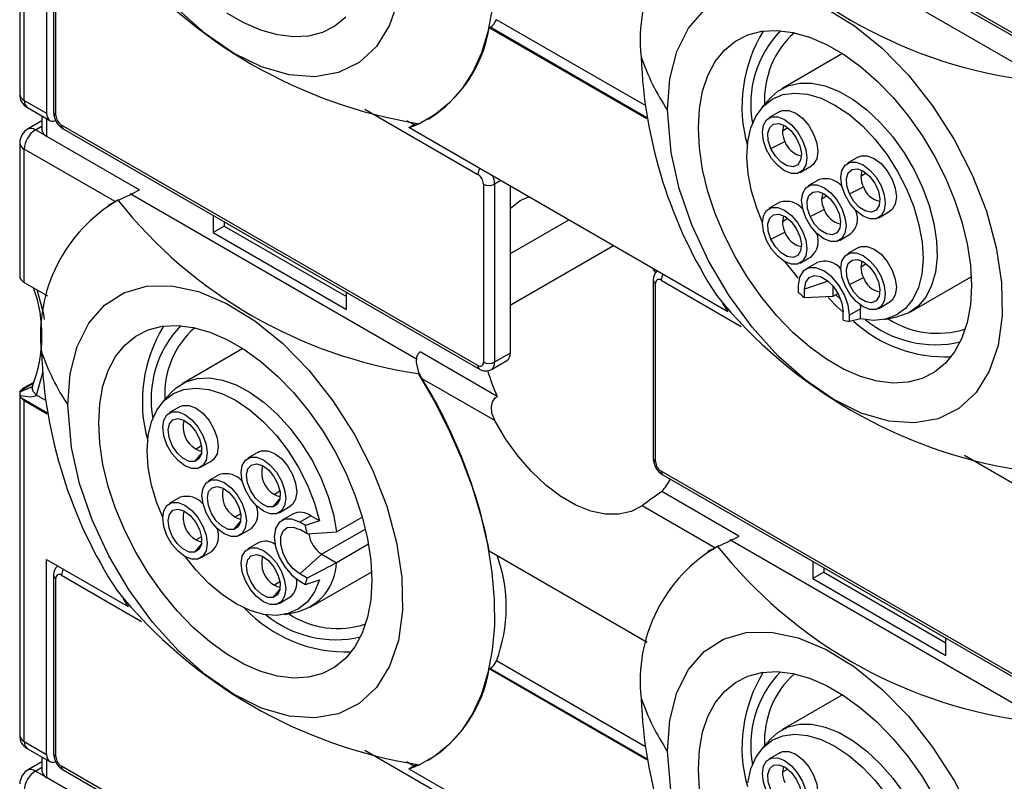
# Model space of a CAD drawing. Header units: millimetres. Extents: x 0 to 699, y 0 to 540.
# Tile 15 of 19: x 556 to 587, y 336 to 360. Entities that reach past the tile are written whole.
import ezdxf

# ---------------------------------------------------------------- set-up
doc = ezdxf.new("R2010")
doc.units = ezdxf.units.MM
doc.header["$LTSCALE"] = 2.5

msp = doc.modelspace()

# ---------------------------------------------------------------- linework, layer by layer
for p, q in [((555.708, 368.451), (555.708, 357.581)), ((555.854, 357.377), (555.854, 368.237)), ((589.389, 358.329), (576.131, 365.983)), ((576.183, 365.868), (589.441, 358.215)), ((578.313, 363.805), (587.431, 358.541)), ((556.562, 363.174), (556.562, 356.969)), ((556.789, 362.674), (556.789, 356.999)), ((556.862, 356.897), (556.862, 362.572)), ((575.608, 357.22), (570.886, 359.946)), ((570.659, 359.69), (570.682, 359.703)), ((575.676, 356.794), (570.659, 359.69)), ((575.671, 356.823), (570.682, 359.703)), ((581.906, 358.865), (579.968, 357.746)), ((555.854, 357.377), (556.562, 356.969)), ((579.616, 357.457), (579.341, 357.146)), ((555.958, 357.148), (556.665, 356.74)), ((566.695, 357.1), (570.297, 355.02)), ((556.415, 356.884), (556.415, 356.438)), ((556.562, 356.799), (556.562, 356.234)), ((568.715, 356.781), (568.732, 356.791)), ((579.914, 357.022), (579.56, 356.818)), ((556.415, 356.726), (555.958, 356.462)), ((556.208, 356.438), (556.415, 356.557)), ((556.562, 356.234), (556.208, 356.438)), ((570.297, 348.937), (557.039, 356.591)), ((557.091, 356.476), (570.349, 348.823)), ((568.033, 356.736), (568.26, 356.604)), ((568.101, 356.513), (568.35, 356.656)), ((578.256, 350.65), (568.101, 356.513)), ((580.162, 356.5), (579.99, 356.401)), ((556.562, 356.234), (559.518, 354.527)), ((555.708, 356.029), (555.708, 351.773)), ((558.744, 354.157), (555.854, 355.825)), ((555.854, 351.579), (555.854, 355.825)), ((579.624, 355.844), (580.069, 356.07)), ((582.414, 355.579), (582.06, 355.375)), ((580.56, 355.086), (580.914, 355.29)), ((582.662, 355.057), (582.49, 354.957)), ((570.474, 354.714), (570.474, 349.039)), ((571.022, 354.826), (570.827, 354.714)), ((570.827, 354.714), (570.827, 349.039)), ((571.322, 354.653), (571.322, 353.938)), ((581.164, 354.857), (580.81, 354.653)), ((582.124, 354.401), (582.569, 354.627)), ((559.221, 354.413), (568.34, 349.149)), ((581.412, 354.335), (581.24, 354.236)), ((558.533, 354.045), (558.515, 354.035)), ((558.533, 354.045), (558.744, 354.157)), ((558.744, 354.157), (558.87, 354.217)), ((558.837, 354.198), (558.87, 354.217)), ((558.87, 354.217), (558.875, 354.214)), ((571.322, 353.938), (571.322, 349.325)), ((579.914, 354.135), (579.56, 353.931)), ((561.865, 353.72), (561.865, 353.172)), ((580.162, 353.613), (579.99, 353.514)), ((580.874, 353.679), (581.319, 353.905)), ((583.06, 353.642), (583.414, 353.847)), ((562.218, 353.376), (561.865, 353.172)), ((562.218, 353.516), (562.218, 353.376)), ((562.218, 353.376), (566.108, 351.131)), ((573.197, 353.571), (571.322, 352.489)), ((561.865, 353.172), (566.108, 350.723)), ((579.624, 352.957), (580.069, 353.184)), ((581.81, 352.921), (582.164, 353.125)), ((571.322, 350.856), (574.611, 352.754)), ((582.414, 352.692), (582.06, 352.488)), ((580.56, 352.199), (580.914, 352.403)), ((581.089, 352.21), (580.735, 352.006)), ((582.662, 352.17), (582.49, 352.071)), ((555.715, 351.729), (555.753, 351.664)), ((575.857, 352.035), (575.959, 351.878)), ((582.124, 351.514), (582.569, 351.74)), ((584.067, 350.644), (586.006, 351.763)), ((555.854, 351.579), (556.592, 351.153)), ((575.881, 351.653), (575.881, 345.978)), ((575.954, 345.876), (575.954, 351.551)), ((576.131, 351.653), (578.678, 350.182)), ((580.497, 351.48), (580.497, 351.271)), ((581.453, 351.617), (580.697, 351.365)), ((581.593, 351.476), (581.593, 351.128)), ((566.108, 350.723), (566.108, 351.271)), ((580.697, 351.093), (580.697, 351.365)), ((581.593, 351.128), (580.697, 351.093)), ((581.764, 351.226), (581.593, 351.128)), ((581.848, 351.042), (581.697, 351.188)), ((582.471, 350.863), (582.477, 350.745)), ((583.06, 350.756), (583.414, 350.96)), ((581.924, 350.385), (581.924, 350.656)), ((582.477, 350.745), (582.123, 350.541)), ((582.123, 350.332), (582.123, 350.541)), ((582.477, 350.422), (582.477, 350.745)), ((583.235, 350.401), (583.642, 350.484)), ((582.477, 350.422), (582.123, 350.332)), ((562.814, 349.473), (560.876, 348.354)), ((570.908, 347.952), (568.455, 349.368)), ((571.322, 349.325), (570.827, 349.039)), ((570.724, 348.81), (571.219, 349.096)), ((556.238, 347.989), (556.452, 348.744)), ((568.393, 348.682), (568.424, 348.701)), ((568.424, 348.701), (568.419, 348.704)), ((568.521, 348.513), (568.424, 348.701)), ((555.753, 348.146), (556.139, 348.37)), ((555.854, 348.231), (556.147, 348.4)), ((570.831, 347.18), (568.521, 348.513)), ((555.708, 348.038), (555.708, 337.167)), ((556.048, 348.233), (555.715, 348.082)), ((555.715, 348.082), (555.753, 348.146)), ((555.753, 347.908), (555.715, 347.984)), ((556.516, 347.828), (556.238, 347.989)), ((560.524, 348.065), (560.249, 347.754)), ((556.579, 347.431), (555.753, 347.908)), ((555.854, 336.963), (555.854, 347.823)), ((555.854, 347.823), (556.584, 347.402)), ((560.822, 347.63), (560.468, 347.426)), ((561.28, 345.876), (561.493, 346.132)), ((561.494, 346.373), (561.322, 346.274)), ((563.322, 346.187), (562.968, 345.983)), ((561.468, 345.694), (561.822, 345.898)), ((585.786, 346.079), (589.389, 343.999)), ((562.072, 345.465), (561.718, 345.261)), ((589.389, 337.916), (576.131, 345.569)), ((576.183, 345.455), (589.441, 337.801)), ((563.994, 344.93), (563.822, 344.831)), ((578.609, 343.506), (576.157, 344.922)), ((560.822, 344.743), (560.468, 344.539)), ((563.78, 344.433), (563.993, 344.689)), ((562.744, 344.208), (562.572, 344.109)), ((563.968, 344.25), (564.322, 344.455)), ((564.401, 344.207), (564.048, 344.003)), ((577.836, 343.135), (575.527, 344.469)), ((562.53, 343.711), (562.743, 343.967)), ((564.976, 344.15), (564.623, 343.946)), ((564.803, 343.841), (564.623, 343.946)), ((565.256, 343.988), (564.803, 343.841)), ((565.256, 343.988), (564.976, 344.15)), ((565.793, 343.637), (566.616, 344.112)), ((562.718, 343.529), (563.072, 343.733)), ((564.858, 343.58), (564.623, 343.715)), ((564.858, 343.58), (565.793, 343.637)), ((566.717, 343.726), (565.33, 342.925)), ((561.494, 343.486), (561.322, 343.387)), ((563.322, 343.3), (562.968, 343.096)), ((578.313, 343.391), (587.431, 338.127)), ((561.28, 342.99), (561.493, 343.246)), ((561.468, 342.807), (561.822, 343.011)), ((566.815, 343.247), (565.793, 342.657)), ((570.659, 343.033), (575.684, 340.132)), ((577.625, 343.023), (577.607, 343.013)), ((577.625, 343.023), (577.836, 343.135)), ((577.836, 343.135), (577.962, 343.195)), ((577.962, 343.195), (577.929, 343.177)), ((577.967, 343.192), (577.962, 343.195)), ((556.562, 336.555), (556.562, 342.761)), ((556.562, 342.761), (559.164, 341.258)), ((565.33, 342.925), (564.623, 342.298)), ((565.793, 342.657), (564.858, 342.162)), ((565.33, 342.925), (565.793, 342.657)), ((580.957, 342.699), (580.957, 342.151)), ((564.975, 341.252), (566.914, 342.371)), ((581.31, 342.355), (580.957, 342.151)), ((581.31, 342.495), (581.31, 342.355)), ((581.31, 342.355), (585.199, 340.11)), ((556.789, 342.261), (556.789, 336.586)), ((556.862, 336.484), (556.862, 342.159)), ((557.039, 342.261), (559.586, 340.79)), ((563.994, 342.043), (563.822, 341.944)), ((564.858, 342.162), (564.623, 342.298)), ((564.623, 342.068), (564.803, 341.963)), ((564.803, 341.963), (565.256, 342.11)), ((580.957, 342.151), (585.199, 339.701)), ((563.78, 341.546), (563.993, 341.802)), ((563.968, 341.363), (564.322, 341.568)), ((564.143, 341.009), (564.55, 341.092)), ((585.199, 339.701), (585.199, 340.25)), ((575.608, 336.807), (570.886, 339.533)), ((570.682, 339.29), (570.659, 339.277)), ((575.676, 336.38), (570.659, 339.277)), ((575.671, 336.41), (570.682, 339.29)), ((581.906, 338.451), (579.968, 337.332)), ((579.616, 337.044), (579.341, 336.733)), ((555.854, 336.963), (556.562, 336.555)), ((555.958, 336.734), (556.665, 336.326)), ((566.695, 336.686), (570.297, 334.607)), ((556.415, 336.47), (556.415, 336.024)), ((556.562, 336.386), (556.562, 335.82)), ((568.715, 336.367), (568.732, 336.377)), ((579.914, 336.608), (579.56, 336.404)), ((556.415, 336.313), (555.958, 336.049)), ((556.208, 336.024), (556.415, 336.144)), ((570.297, 328.524), (557.039, 336.177)), ((557.091, 336.063), (570.349, 328.409)), ((568.032, 336.323), (568.26, 336.191)), ((568.101, 336.099), (568.35, 336.242)), ((568.101, 336.099), (570.704, 334.597)), ((580.162, 336.087), (579.99, 335.987)), ((556.562, 335.82), (556.208, 336.024)), ((559.518, 334.114), (556.562, 335.82))]:
    msp.add_line(p, q)
at = {"flags": 128}
for points in [[(568.393, 369.095), (568.904, 368.223), (569.364, 367.325), (569.767, 366.41), (570.109, 365.488), (570.388, 364.566), (570.6, 363.656), (570.744, 362.764), (570.817, 361.9), (570.82, 361.073), (570.752, 360.29), (570.613, 359.56), (570.406, 358.889), (570.132, 358.285), (569.794, 357.752), (569.396, 357.297), (568.94, 356.923), (568.433, 356.635)], [(567.765, 360.597), (567.485, 359.772), (567.066, 359.095), (566.519, 358.588), (565.86, 358.261), (565.108, 358.127), (564.284, 358.188), (563.411, 358.443), (562.514, 358.884), (561.62, 359.5), (560.751, 360.271)], [(581.383, 360.306), (582.282, 359.755), (583.163, 359.039), (584.001, 358.181), (584.773, 357.203), (585.457, 356.134), (586.033, 355.005), (586.486, 353.846), (586.801, 352.692), (586.971, 351.575), (586.989, 350.526), (586.857, 349.575), (586.577, 348.751), (586.158, 348.074), (585.611, 347.566), (584.952, 347.239), (584.2, 347.106), (583.376, 347.166), (582.503, 347.422), (581.606, 347.862), (580.711, 348.478), (579.843, 349.249), (579.027, 350.156), (578.286, 351.171), (577.641, 352.266), (577.109, 353.41), (576.707, 354.571), (576.445, 355.715), (576.328, 357.071)], [(576.328, 357.071), (576.404, 358.062), (576.628, 358.937), (576.997, 359.672), (577.497, 360.246)], [(566.09, 360.03), (565.742, 359.745), (565.344, 359.543), (564.902, 359.427), (564.424, 359.4), (563.916, 359.461), (563.387, 359.609), (562.845, 359.843), (562.299, 360.158)], [(586.013, 351.48), (585.978, 350.871), (585.876, 350.31), (585.707, 349.808), (585.475, 349.372), (585.182, 349.008), (584.834, 348.723), (584.436, 348.521), (583.994, 348.406), (583.515, 348.378), (583.008, 348.439), (582.479, 348.588), (581.937, 348.821), (581.391, 349.137), (580.849, 349.528), (580.32, 349.991), (579.812, 350.516), (579.334, 351.096), (578.892, 351.722), (578.494, 352.383), (578.146, 353.07), (577.853, 353.771), (577.621, 354.476), (577.452, 355.173), (577.349, 355.852), (577.315, 356.501), (577.349, 357.111), (577.452, 357.671), (577.621, 358.174), (577.853, 358.61), (578.146, 358.973), (578.494, 359.258), (578.892, 359.46), (579.334, 359.576), (579.812, 359.603), (580.32, 359.542), (580.849, 359.394), (581.391, 359.16), (581.937, 358.845), (582.479, 358.453), (583.008, 357.991), (583.515, 357.466), (583.994, 356.886), (584.436, 356.26), (584.834, 355.598), (585.182, 354.911), (585.475, 354.21), (585.707, 353.505), (585.876, 352.808), (585.978, 352.129), (586.013, 351.48)], [(579.616, 357.457), (579.85, 357.669), (580.17, 357.841), (580.533, 357.927), (580.931, 357.926), (581.355, 357.836), (581.795, 357.661), (582.24, 357.404), (582.679, 357.072), (583.103, 356.672), (583.502, 356.214), (583.865, 355.708), (584.185, 355.166), (584.454, 354.602), (584.666, 354.028), (584.815, 353.458), (584.898, 352.905), (584.914, 352.383), (584.861, 351.903), (584.742, 351.478), (584.558, 351.116), (584.315, 350.826), (584.017, 350.616), (583.673, 350.491), (583.642, 350.484)], [(579.353, 353.489), (579.184, 353.911), (579.008, 354.482), (578.9, 355.041), (578.86, 355.574), (578.89, 356.067), (578.989, 356.508), (579.155, 356.887), (579.384, 357.193), (579.67, 357.419), (580.005, 357.56), (580.382, 357.611), (580.791, 357.572), (581.222, 357.444), (581.664, 357.229), (582.106, 356.934), (582.536, 356.565), (582.945, 356.131), (583.322, 355.645), (583.658, 355.117), (583.944, 354.561), (584.172, 353.99), (584.339, 353.42), (584.438, 352.864), (584.468, 352.336), (584.428, 351.849), (584.319, 351.416), (584.144, 351.047), (583.907, 350.752), (583.614, 350.537), (583.272, 350.409), (582.89, 350.37), (582.477, 350.422), (582.477, 350.422)], [(579.914, 357.022), (579.998, 357.056), (580.195, 357.059), (580.414, 356.972), (580.632, 356.806), (580.829, 356.576), (580.986, 356.305), (581.086, 356.02), (581.121, 355.748), (581.086, 355.515), (580.986, 355.346), (580.914, 355.29)], [(556.562, 356.969), (556.568, 356.893), (556.588, 356.828), (556.621, 356.776), (556.665, 356.74), (556.719, 356.72), (556.78, 356.717), (556.846, 356.732), (556.855, 356.736)], [(579.353, 356.36), (579.388, 356.592), (579.488, 356.762), (579.645, 356.852), (579.842, 356.854), (580.06, 356.768), (580.279, 356.602), (580.476, 356.372), (580.632, 356.101), (580.733, 355.816), (580.767, 355.543), (580.733, 355.311), (580.632, 355.141), (580.476, 355.051), (580.279, 355.049), (580.06, 355.135), (579.842, 355.301), (579.645, 355.531), (579.488, 355.802), (579.388, 356.088), (579.353, 356.36)], [(555.958, 356.462), (555.859, 356.387), (555.775, 356.279)], [(579.624, 355.844), (579.541, 356.098), (579.528, 356.332), (579.587, 356.515), (579.71, 356.622), (579.88, 356.638), (580.075, 356.562), (580.267, 356.403), (580.432, 356.183), (580.546, 355.932), (580.595, 355.684), (580.572, 355.471), (580.479, 355.324), (580.33, 355.261), (580.145, 355.292), (579.948, 355.412), (579.766, 355.604), (579.624, 355.844)], [(580.03, 356.587), (580.024, 356.574), (579.99, 356.401)], [(555.775, 356.279), (555.713, 356.101), (555.709, 356.03)], [(582.414, 355.579), (582.498, 355.613), (582.695, 355.615), (582.914, 355.529), (583.132, 355.363), (583.329, 355.133), (583.486, 354.862), (583.586, 354.577), (583.621, 354.304), (583.586, 354.072), (583.486, 353.902), (583.414, 353.847)], [(581.853, 354.917), (581.888, 355.149), (581.988, 355.319), (582.145, 355.409), (582.342, 355.411), (582.56, 355.325), (582.779, 355.159), (582.976, 354.929), (583.132, 354.658), (583.233, 354.373), (583.267, 354.1), (583.233, 353.868), (583.132, 353.698), (582.976, 353.608), (582.779, 353.606), (582.56, 353.692), (582.342, 353.858), (582.145, 354.088), (581.988, 354.359), (581.888, 354.644), (581.853, 354.917)], [(582.124, 354.401), (582.041, 354.655), (582.028, 354.889), (582.087, 355.072), (582.21, 355.179), (582.38, 355.195), (582.575, 355.119), (582.767, 354.96), (582.932, 354.74), (583.046, 354.489), (583.095, 354.24), (583.072, 354.028), (582.979, 353.881), (582.83, 353.818), (582.645, 353.849), (582.448, 353.969), (582.266, 354.161), (582.124, 354.401)], [(582.53, 355.143), (582.524, 355.131), (582.49, 354.957)], [(580.603, 354.195), (580.638, 354.427), (580.738, 354.597), (580.895, 354.687), (581.092, 354.689), (581.31, 354.603), (581.529, 354.437), (581.726, 354.207), (581.882, 353.936), (581.983, 353.651), (582.017, 353.378), (581.983, 353.146), (581.882, 352.976), (581.726, 352.886), (581.529, 352.884), (581.31, 352.97), (581.092, 353.136), (580.895, 353.366), (580.738, 353.637), (580.638, 353.923), (580.603, 354.195)], [(571.322, 353.938), (571.645, 354.189), (571.914, 354.311)], [(580.874, 353.679), (580.791, 353.933), (580.778, 354.167), (580.837, 354.35), (580.96, 354.457), (581.13, 354.473), (581.325, 354.397), (581.517, 354.238), (581.682, 354.018), (581.796, 353.767), (581.845, 353.519), (581.822, 353.306), (581.729, 353.159), (581.58, 353.096), (581.395, 353.127), (581.198, 353.247), (581.016, 353.439), (580.874, 353.679)], [(581.28, 354.422), (581.274, 354.409), (581.24, 354.236)], [(579.353, 353.473), (579.388, 353.705), (579.488, 353.875), (579.645, 353.965), (579.842, 353.967), (580.06, 353.881), (580.279, 353.715), (580.476, 353.485), (580.632, 353.214), (580.733, 352.929), (580.767, 352.657), (580.733, 352.424), (580.632, 352.255), (580.476, 352.164), (580.279, 352.162), (580.06, 352.248), (579.842, 352.414), (579.645, 352.644), (579.488, 352.915), (579.388, 353.201), (579.353, 353.473)], [(579.624, 352.957), (579.541, 353.211), (579.528, 353.445), (579.587, 353.628), (579.71, 353.735), (579.88, 353.751), (580.075, 353.675), (580.267, 353.516), (580.432, 353.296), (580.546, 353.045), (580.595, 352.797), (580.572, 352.585), (580.479, 352.437), (580.33, 352.375), (580.145, 352.405), (579.948, 352.525), (579.766, 352.717), (579.624, 352.957)], [(580.03, 353.7), (580.024, 353.687), (579.99, 353.514)], [(582.414, 352.692), (582.498, 352.726), (582.695, 352.728), (582.914, 352.642), (583.132, 352.476), (583.329, 352.246), (583.486, 351.975), (583.586, 351.69), (583.621, 351.417), (583.586, 351.185), (583.486, 351.015), (583.414, 350.96)], [(581.853, 352.03), (581.888, 352.262), (581.988, 352.432), (582.145, 352.522), (582.342, 352.524), (582.56, 352.438), (582.779, 352.272), (582.976, 352.042), (583.132, 351.771), (583.233, 351.486), (583.267, 351.213), (583.233, 350.981), (583.132, 350.811), (582.976, 350.721), (582.779, 350.719), (582.56, 350.805), (582.342, 350.971), (582.145, 351.201), (581.988, 351.472), (581.888, 351.757), (581.853, 352.03)], [(580.497, 351.719), (580.438, 351.786), (580.074, 352.24)], [(582.123, 350.541), (582.084, 350.854), (581.968, 351.183), (581.788, 351.494), (581.562, 351.758), (581.31, 351.949), (581.059, 352.049), (580.832, 352.046), (580.652, 351.942), (580.537, 351.747), (580.497, 351.48)], [(582.124, 351.514), (582.041, 351.768), (582.028, 352.002), (582.087, 352.185), (582.21, 352.292), (582.38, 352.308), (582.575, 352.232), (582.767, 352.073), (582.932, 351.853), (583.046, 351.602), (583.095, 351.354), (583.072, 351.141), (582.979, 350.994), (582.83, 350.931), (582.645, 350.962), (582.448, 351.082), (582.266, 351.274), (582.124, 351.514)], [(582.53, 352.257), (582.524, 352.244), (582.49, 352.071)], [(555.708, 351.773), (555.708, 351.765), (555.715, 351.729)], [(580.697, 351.365), (580.734, 351.586), (580.84, 351.737), (581.003, 351.801), (581.204, 351.77), (581.417, 351.647), (581.617, 351.447), (581.78, 351.195), (581.887, 350.92), (581.924, 350.656)], [(557.236, 347.679), (557.312, 348.67), (557.537, 349.545), (557.905, 350.28), (558.405, 350.854), (559.024, 351.249), (559.743, 351.457), (560.543, 351.469), (561.401, 351.287), (562.291, 350.914), (563.19, 350.363), (564.071, 349.647), (564.909, 348.789), (565.681, 347.811), (566.366, 346.742), (566.941, 345.613), (567.394, 344.454), (567.709, 343.3), (567.879, 342.183), (567.897, 341.134), (567.765, 340.183), (567.485, 339.359), (567.066, 338.682), (566.519, 338.174), (565.86, 337.847), (565.108, 337.714), (564.284, 337.774), (563.411, 338.03), (562.514, 338.47), (561.62, 339.086), (560.751, 339.857), (559.935, 340.764), (559.194, 341.779), (558.549, 342.874), (558.017, 344.018), (557.615, 345.179), (557.354, 346.323), (557.236, 347.679)], [(556.494, 350.404), (556.479, 350.569), (556.259, 351.346)], [(581.444, 351.096), (581.734, 350.807), (581.924, 350.632)], [(566.921, 342.088), (566.886, 341.479), (566.784, 340.918), (566.615, 340.416), (566.383, 339.98), (566.09, 339.616), (565.742, 339.331), (565.344, 339.129), (564.902, 339.014), (564.424, 338.986), (563.916, 339.047), (563.387, 339.196), (562.845, 339.429), (562.299, 339.745), (561.757, 340.136), (561.228, 340.599), (560.72, 341.124), (560.242, 341.704), (559.8, 342.33), (559.402, 342.991), (559.054, 343.678), (558.761, 344.379), (558.529, 345.084), (558.36, 345.781), (558.258, 346.46), (558.223, 347.109), (558.258, 347.719), (558.36, 348.279), (558.529, 348.781), (558.761, 349.218), (559.054, 349.581), (559.402, 349.866), (559.8, 350.068), (560.242, 350.184), (560.72, 350.211), (561.228, 350.15), (561.757, 350.002), (562.299, 349.768), (562.845, 349.453), (563.387, 349.061), (563.916, 348.599), (564.424, 348.074), (564.902, 347.494), (565.344, 346.868), (565.742, 346.206), (566.09, 345.519), (566.383, 344.818), (566.615, 344.113), (566.784, 343.416), (566.886, 342.737), (566.921, 342.088)], [(568.455, 349.368), (568.382, 349.298), (568.342, 349.201), (568.333, 349.029), (568.398, 348.756), (568.419, 348.704)], [(568.393, 348.682), (568.904, 347.809), (569.364, 346.911), (569.767, 345.997), (570.109, 345.074), (570.388, 344.153), (570.6, 343.242), (570.744, 342.35), (570.817, 341.487), (570.82, 340.659), (570.752, 339.877), (570.613, 339.147), (570.406, 338.476), (570.132, 337.871), (569.794, 337.339), (569.396, 336.883), (568.94, 336.51), (568.433, 336.221)], [(560.524, 348.065), (560.692, 348.226), (561.001, 348.417), (561.355, 348.523), (561.746, 348.542), (562.165, 348.472), (562.602, 348.316), (563.047, 348.078), (563.488, 347.762), (563.917, 347.377), (564.322, 346.931), (564.694, 346.435), (565.025, 345.9), (565.306, 345.34), (565.531, 344.767), (565.695, 344.195), (565.793, 343.637)], [(555.715, 347.984), (556.054, 347.943), (556.172, 347.956), (556.211, 347.97), (556.238, 347.989)], [(556.238, 347.989), (556.14, 348.106), (556.105, 348.221), (556.123, 348.274)], [(560.261, 344.097), (560.077, 344.559), (559.907, 345.13), (559.803, 345.687), (559.768, 346.218), (559.803, 346.708), (559.907, 347.145), (560.077, 347.519), (560.311, 347.819), (560.6, 348.04), (560.939, 348.174), (561.318, 348.219), (561.729, 348.174), (562.161, 348.039), (562.603, 347.819), (563.044, 347.518), (563.474, 347.144), (563.881, 346.707), (564.255, 346.217), (564.588, 345.687), (564.87, 345.129), (565.094, 344.558), (565.256, 343.988), (565.256, 343.988)], [(560.822, 347.63), (560.906, 347.664), (561.103, 347.666), (561.322, 347.58), (561.54, 347.414), (561.738, 347.184), (561.894, 346.913), (561.994, 346.628), (562.029, 346.356), (561.994, 346.123), (561.894, 345.954), (561.822, 345.898)], [(570.831, 347.18), (570.742, 347.417), (570.728, 347.62), (570.764, 347.778), (570.847, 347.906), (570.908, 347.952)], [(560.968, 345.743), (560.75, 345.909), (560.553, 346.139), (560.396, 346.41), (560.296, 346.696), (560.261, 346.968), (560.296, 347.2), (560.396, 347.37), (560.553, 347.46), (560.75, 347.462), (560.968, 347.376), (561.187, 347.21), (561.384, 346.98), (561.54, 346.709), (561.641, 346.424), (561.676, 346.151), (561.641, 345.919), (561.54, 345.749), (561.384, 345.659), (561.187, 345.657), (560.968, 345.743)], [(561.28, 345.876), (561.101, 345.884), (560.905, 345.982), (560.717, 346.159), (560.563, 346.389), (560.464, 346.643), (560.433, 346.885), (560.474, 347.084), (560.582, 347.211), (560.743, 347.251), (560.933, 347.197), (561.129, 347.057), (561.303, 346.85), (561.431, 346.604), (561.497, 346.352), (561.492, 346.127), (561.416, 345.962), (561.28, 345.876)], [(575.527, 344.469), (575.178, 344.288), (574.784, 344.198), (574.352, 344.203), (573.894, 344.302), (573.419, 344.492), (572.938, 344.769), (572.463, 345.127), (572.005, 345.558), (571.573, 346.052), (571.179, 346.596), (570.831, 347.18)], [(563.322, 346.187), (563.406, 346.221), (563.603, 346.223), (563.822, 346.137), (564.04, 345.971), (564.238, 345.741), (564.394, 345.47), (564.494, 345.185), (564.529, 344.912), (564.494, 344.68), (564.394, 344.51), (564.322, 344.455)], [(563.468, 344.3), (563.25, 344.466), (563.053, 344.696), (562.896, 344.967), (562.796, 345.252), (562.761, 345.525), (562.796, 345.757), (562.896, 345.927), (563.053, 346.017), (563.25, 346.019), (563.468, 345.933), (563.687, 345.767), (563.884, 345.537), (564.04, 345.266), (564.141, 344.981), (564.176, 344.708), (564.141, 344.476), (564.04, 344.306), (563.884, 344.216), (563.687, 344.214), (563.468, 344.3)], [(563.78, 344.433), (563.601, 344.44), (563.405, 344.539), (563.217, 344.715), (563.063, 344.946), (562.964, 345.2), (562.933, 345.442), (562.974, 345.641), (563.082, 345.768), (563.243, 345.808), (563.433, 345.754), (563.629, 345.614), (563.803, 345.407), (563.931, 345.161), (563.997, 344.908), (563.992, 344.684), (563.916, 344.518), (563.78, 344.433)], [(562.218, 343.578), (562, 343.744), (561.803, 343.974), (561.646, 344.245), (561.546, 344.531), (561.511, 344.803), (561.546, 345.035), (561.646, 345.205), (561.803, 345.295), (562, 345.297), (562.218, 345.211), (562.437, 345.045), (562.634, 344.815), (562.79, 344.544), (562.891, 344.259), (562.926, 343.986), (562.891, 343.754), (562.79, 343.584), (562.634, 343.494), (562.437, 343.492), (562.218, 343.578)], [(562.53, 343.711), (562.351, 343.719), (562.155, 343.817), (561.967, 343.994), (561.813, 344.224), (561.714, 344.478), (561.683, 344.72), (561.724, 344.919), (561.832, 345.046), (561.993, 345.086), (562.183, 345.032), (562.379, 344.892), (562.553, 344.685), (562.681, 344.439), (562.747, 344.187), (562.742, 343.962), (562.666, 343.796), (562.53, 343.711)], [(560.968, 342.856), (560.75, 343.022), (560.553, 343.252), (560.396, 343.523), (560.296, 343.809), (560.261, 344.081), (560.296, 344.313), (560.396, 344.483), (560.553, 344.573), (560.75, 344.575), (560.968, 344.489), (561.187, 344.323), (561.384, 344.093), (561.54, 343.822), (561.641, 343.537), (561.676, 343.265), (561.641, 343.032), (561.54, 342.863), (561.384, 342.772), (561.187, 342.77), (560.968, 342.856)], [(561.28, 342.99), (561.101, 342.997), (560.905, 343.095), (560.717, 343.272), (560.563, 343.502), (560.464, 343.756), (560.433, 343.998), (560.474, 344.197), (560.582, 344.325), (560.743, 344.364), (560.933, 344.31), (561.129, 344.171), (561.303, 343.963), (561.431, 343.717), (561.497, 343.465), (561.492, 343.241), (561.416, 343.075), (561.28, 342.99)], [(564.623, 343.946), (564.371, 344.045), (564.145, 344.042), (563.965, 343.938), (563.849, 343.743), (563.809, 343.476), (563.849, 343.163), (563.965, 342.835), (564.145, 342.523), (564.371, 342.259), (564.623, 342.068)], [(564.623, 342.298), (564.413, 342.462), (564.228, 342.692), (564.091, 342.959), (564.018, 343.233), (564.018, 343.479), (564.091, 343.668), (564.228, 343.777), (564.413, 343.794), (564.623, 343.715)], [(563.468, 341.413), (563.25, 341.579), (563.053, 341.809), (562.896, 342.08), (562.796, 342.365), (562.761, 342.638), (562.796, 342.87), (562.896, 343.04), (563.053, 343.13), (563.25, 343.132), (563.468, 343.046), (563.687, 342.88), (563.884, 342.65), (564.04, 342.379), (564.141, 342.094), (564.176, 341.821), (564.141, 341.589), (564.04, 341.419), (563.884, 341.329), (563.687, 341.327), (563.468, 341.413)], [(565.256, 342.11), (565.094, 341.727), (564.87, 341.416), (564.588, 341.184), (564.255, 341.037), (563.881, 340.979), (563.474, 341.012), (563.044, 341.134), (562.603, 341.343), (562.161, 341.633), (561.729, 341.997), (561.318, 342.426), (560.983, 342.848)], [(563.78, 341.546), (563.601, 341.554), (563.405, 341.652), (563.217, 341.829), (563.063, 342.059), (562.964, 342.313), (562.933, 342.555), (562.974, 342.754), (563.082, 342.881), (563.243, 342.921), (563.433, 342.867), (563.629, 342.727), (563.803, 342.52), (563.931, 342.274), (563.997, 342.022), (563.992, 341.797), (563.916, 341.631), (563.78, 341.546)], [(576.328, 336.658), (576.404, 337.648), (576.628, 338.524), (576.997, 339.258), (577.497, 339.832), (578.116, 340.227), (578.835, 340.435), (579.635, 340.447), (580.492, 340.265), (581.383, 339.892), (582.282, 339.341), (583.163, 338.625), (584.001, 337.767), (584.773, 336.789), (585.457, 335.721), (586.033, 334.591)], [(577.349, 335.438), (577.315, 336.088), (577.349, 336.697), (577.452, 337.258), (577.621, 337.76), (577.853, 338.196), (578.146, 338.56), (578.494, 338.845), (578.892, 339.047), (579.334, 339.162), (579.812, 339.19), (580.32, 339.129), (580.849, 338.98), (581.391, 338.747), (581.937, 338.431), (582.479, 338.04), (583.008, 337.577), (583.515, 337.052), (583.994, 336.472), (584.436, 335.846), (584.834, 335.185)], [(579.616, 337.044), (579.85, 337.256), (580.17, 337.428), (580.533, 337.514), (580.931, 337.512), (581.355, 337.423), (581.795, 337.248), (582.24, 336.991), (582.679, 336.659), (583.103, 336.258), (583.502, 335.8), (583.865, 335.294)], [(578.89, 335.653), (578.989, 336.095), (579.155, 336.473), (579.384, 336.779), (579.67, 337.005), (580.005, 337.146), (580.382, 337.198), (580.791, 337.159), (581.222, 337.03), (581.664, 336.816), (582.106, 336.52), (582.536, 336.151), (582.945, 335.718), (583.322, 335.231)], [(556.562, 336.555), (556.568, 336.479), (556.588, 336.414), (556.621, 336.363), (556.665, 336.326), (556.719, 336.306), (556.78, 336.304), (556.846, 336.319), (556.855, 336.322)], [(576.445, 335.302), (576.328, 336.658)], [(579.353, 335.946), (579.388, 336.179), (579.488, 336.348), (579.645, 336.439), (579.842, 336.441), (580.06, 336.355), (580.279, 336.189), (580.476, 335.959), (580.632, 335.688), (580.733, 335.402), (580.767, 335.13), (580.733, 334.898), (580.632, 334.728), (580.476, 334.638), (580.279, 334.635), (580.06, 334.722), (579.842, 334.888), (579.645, 335.118), (579.488, 335.388), (579.388, 335.674), (579.353, 335.946)], [(579.914, 336.608), (579.998, 336.643), (580.195, 336.645), (580.414, 336.559), (580.632, 336.393), (580.829, 336.163), (580.986, 335.892), (581.086, 335.606), (581.121, 335.334), (581.086, 335.102), (580.986, 334.932), (580.914, 334.876)], [(579.624, 335.43), (579.541, 335.684), (579.528, 335.919), (579.587, 336.102), (579.71, 336.209), (579.88, 336.225), (580.075, 336.148), (580.267, 335.989), (580.432, 335.77), (580.546, 335.519), (580.595, 335.27), (580.572, 335.058), (580.479, 334.911), (580.33, 334.848), (580.145, 334.879), (579.948, 334.998), (579.766, 335.191), (579.624, 335.43)], [(580.03, 336.173), (580.024, 336.16), (579.99, 335.987)], [(555.775, 335.866), (555.713, 335.688), (555.709, 335.616)], [(555.958, 336.049), (555.859, 335.974), (555.775, 335.866)]]:
    msp.add_lwpolyline(points, dxfattribs=at)
for centre, radius, start, end in [((580.399, 359.316), 4.936, 120.0245, 186.5097), ((589.696, 372.939), 15.029, 218.4671, 261.5382), ((570.875, 371.992), 15.55, 219.0412, 260.9642), ((570.415, 360.133), 0.506, 301.7898, 338.3102), ((566.453, 360.396), 4.265, 302.3022, 350.4725), ((583.306, 357.185), 4.602, 148.599, 195.6492), ((582.37, 357.244), 3.389, 136.0187, 190.3024), ((582.28, 357.403), 2.859, 131.882, 183.242), ((590.44, 359.309), 14.956, 182.1181, 212.9458), ((582.631, 361.237), 7.556, 199.1638, 213.457), ((556.144, 357.546), 0.436, 175.3497, 244.9628), ((555.958, 357.606), 0.251, 185.6948, 245.6253), ((556.099, 357.35), 0.246, 173.7012, 234.9867), ((557.419, 357.014), 0.63, 181.3772, 238.6239), ((556.914, 357.012), 0.126, 185.6948, 245.6253), ((557.246, 356.915), 0.384, 182.6055, 237.3945), ((556.622, 355.79), 0.768, 122.6055, 177.3945), ((556.062, 356.233), 0.252, 54.3834, 114.2954), ((556.665, 356.463), 0.251, 185.6948, 245.6253), ((557.158, 356.576), 0.12, 172.7442, 235.9436), ((566.999, 359.808), 3.475, 288.5, 294.5882), ((580.804, 356.421), 0.815, 181.4254, 205.4728), ((555.958, 356.054), 0.251, 185.7064, 245.6243), ((580.727, 356.29), 0.694, 198.4092, 259.0422), ((570.671, 355.004), 0.375, 146.7608, 177.5655), ((570.09, 354.697), 0.384, 2.6055, 57.3945), ((570.158, 354.699), 0.67, 1.3191, 24.1243), ((581.356, 354.189), 0.695, 39.7518, 106.061), ((583.304, 354.978), 0.815, 181.4254, 205.4728), ((570.651, 355.055), 0.384, 242.6097, 297.3903), ((583.227, 354.846), 0.694, 198.4092, 259.0422), ((555.556, 361.834), 8.312, 293.5332, 298.4614), ((561.307, 349.924), 4.936, 120.0245, 186.5097), ((570.604, 363.547), 15.029, 218.4671, 261.5382), ((580.106, 353.467), 0.695, 39.7518, 106.061), ((582.054, 354.256), 0.815, 181.4254, 205.4728), ((581.977, 354.125), 0.694, 198.4092, 259.0422), ((581.721, 353.616), 0.662, 312.0359, 22.155), ((580.804, 353.534), 0.815, 181.4254, 205.4728), ((580.727, 353.403), 0.694, 198.4092, 259.0422), ((580.471, 352.894), 0.662, 312.0359, 22.155), ((581.334, 351.569), 0.687, 40.8821, 110.9022), ((583.304, 352.091), 0.815, 181.4254, 205.4728), ((576.216, 351.677), 0.336, 126.978, 184.114), ((576.5, 351.638), 0.369, 146.5349, 177.7914), ((583.227, 351.959), 0.694, 198.4092, 259.0422), ((556.025, 351.887), 0.352, 219.3083, 241.0274), ((576, 351.661), 0.12, 184.0322, 247.2634), ((576.062, 351.568), 0.109, 50.7967, 189.214), ((551.928, 349.892), 4.488, 338.9312, 19.7278), ((589.967, 360.97), 15.55, 219.0412, 260.9642), ((583.974, 354.965), 5.073, 226.7346, 229.7547), ((592.765, 360.391), 17.476, 212.8567, 213.8755), ((564.214, 347.793), 4.602, 148.599, 195.6492), ((563.278, 347.852), 3.389, 136.0187, 190.3024), ((582.613, 352.607), 2.327, 252.7863, 257.8644), ((585.171, 353.511), 4.3, 227.274, 272.5615), ((584.864, 353.104), 3.507, 230.6766, 282.9915), ((584.928, 352.828), 2.868, 236.8412, 288.024), ((563.132, 348.034), 2.805, 131.3476, 183.7764), ((571.348, 349.917), 14.956, 182.1181, 212.9458), ((563.54, 351.845), 7.556, 199.1638, 213.457), ((571.085, 349.295), 0.24, 304.0564, 7.2558), ((570.366, 349.022), 0.109, 230.7967, 9.214), ((570.422, 348.925), 0.126, 174.3796, 234.302), ((570.651, 349.38), 0.384, 242.6097, 297.3903), ((570.59, 349.009), 0.24, 303.9446, 7.267), ((570.546, 349.134), 0.369, 237.6372, 298.6253), ((577.393, 350.792), 7.08, 196.5703, 203.6477), ((555.979, 348.396), 0.178, 292.9083, 323.7476), ((554.708, 339.966), 16.243, 10.8821, 31.7489), ((555.874, 348.033), 0.166, 162.8842, 197.1158), ((556.025, 347.923), 0.352, 118.9726, 140.6917), ((556.025, 348.131), 0.352, 219.3083, 241.0274), ((561.724, 346.982), 0.814, 164.8228, 240.4017), ((561.528, 346.608), 0.392, 238.3136, 266.3985), ((576.511, 345.993), 0.63, 181.3772, 238.6239), ((576.006, 345.99), 0.126, 185.6948, 245.6253), ((576.338, 345.893), 0.384, 182.6055, 237.3945), ((562.264, 344.797), 0.695, 39.7518, 106.061), ((564.224, 345.538), 0.814, 164.8228, 240.4017), ((576.25, 345.554), 0.12, 172.7442, 235.9436), ((574.763, 346.135), 1.847, 318.9545, 333.7544), ((562.974, 344.817), 0.814, 164.8228, 240.4017), ((582.91, 334.858), 12.12, 123.8645, 127.533), ((561.014, 344.075), 0.695, 39.7518, 106.061), ((564.028, 345.164), 0.392, 238.3136, 266.3985), ((561.724, 344.095), 0.814, 164.8228, 240.4017), ((562.629, 344.224), 0.662, 312.0359, 22.155), ((564.642, 343.703), 0.559, 53.1992, 115.4904), ((562.778, 344.442), 0.392, 238.3136, 266.3985), ((561.379, 343.502), 0.662, 312.0359, 22.155), ((559.865, 342.677), 5.073, 10.2466, 13.2663), ((565.838, 343.711), 0.936, 187.6602, 237.1315), ((561.528, 343.721), 0.392, 238.3136, 266.3985), ((563.527, 342.811), 0.53, 54.8849, 112.743), ((574.648, 350.813), 8.312, 293.5332, 298.4614), ((580.399, 338.903), 4.936, 120.0245, 186.5097), ((589.696, 352.526), 15.029, 218.4671, 261.5382), ((564.224, 342.651), 0.814, 164.8228, 240.4017), ((564.118, 342.712), 1.676, 284.9132, 358.1455), ((566.383, 341.241), 4.816, 339.2259, 20.0091), ((557.124, 342.285), 0.336, 126.978, 184.114), ((557.408, 342.246), 0.369, 146.5349, 177.7914), ((556.908, 342.269), 0.12, 184.0322, 247.2634), ((556.97, 342.176), 0.109, 50.7967, 189.214), ((563.973, 342.01), 0.564, 308.2333, 12.4741), ((562.588, 342.677), 2.328, 342.1415, 347.2187), ((570.846, 351.529), 15.497, 218.966, 261.0394), ((564.028, 342.277), 0.392, 238.3136, 266.3985), ((573.672, 350.998), 17.474, 212.8964, 213.8755), ((566.1, 344.277), 4.457, 223.536, 272.205), ((565.772, 343.712), 3.507, 230.6766, 282.9915), ((565.828, 343.376), 2.814, 236.3068, 288.5584), ((570.415, 339.72), 0.506, 301.7898, 338.3102), ((566.453, 339.983), 4.265, 302.3022, 350.4725), ((583.306, 336.771), 4.602, 148.599, 195.6492), ((582.37, 336.83), 3.389, 136.0187, 190.3024), ((582.28, 336.989), 2.859, 131.882, 183.242), ((590.44, 338.896), 14.956, 182.1181, 212.9458), ((582.631, 340.823), 7.556, 199.1638, 213.457), ((556.144, 337.132), 0.436, 175.3497, 244.9628), ((555.958, 337.192), 0.251, 185.6948, 245.6253), ((556.099, 336.936), 0.246, 173.7012, 234.9867), ((557.419, 336.601), 0.63, 181.3772, 238.6239), ((556.914, 336.598), 0.126, 185.6948, 245.6253), ((557.246, 336.501), 0.384, 182.6055, 237.3945), ((556.062, 335.82), 0.252, 54.3834, 114.2954), ((557.158, 336.162), 0.12, 172.7442, 235.9436), ((566.999, 339.395), 3.475, 288.5, 294.5882), ((556.622, 335.377), 0.768, 122.6055, 177.3945), ((556.665, 336.049), 0.251, 185.6948, 245.6253), ((580.804, 336.007), 0.815, 181.4254, 205.4728)]:
    msp.add_arc(centre, radius, start, end)

doc.saveas('drawing.dxf')
